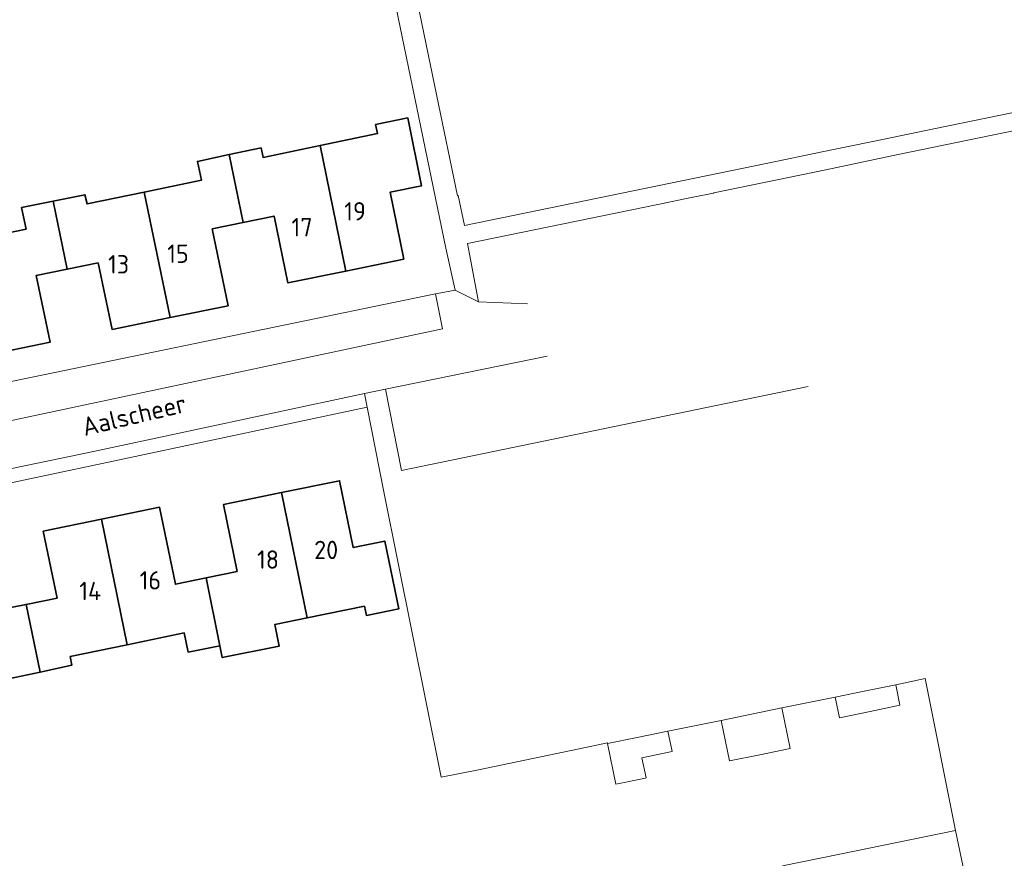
# Model space of a CAD drawing. Header units: metres. Extents: x 248690 to 249249, y 479346 to 480351.
# Tile 22 of 30: x 249051 to 249147, y 479721 to 479803. Entities that reach past the tile are written whole.
import ezdxf
from ezdxf.enums import TextEntityAlignment as Align

# ---------------------------------------------------------------- set-up
doc = ezdxf.new("R2010")
doc.units = ezdxf.units.M
for name, color, linetype, lineweight in [('B-XX-GR-GROENVOORZIENING-GV', 80, 'Continuous', 18), ('B-XX-OG-BEBOUWING-GV', 7, 'Continuous', 35), ('B-XX-OG-BEBOUWING-T18', 10, 'Continuous', 18), ('B-XX-OG-TERREIN_ERF-GV', 7, 'Continuous', 18), ('B-XX-OG-TOPOGRAFIE-T18', 10, 'Continuous', 18), ('B-XX-VH-VERHARDING_OPEN-GV', 252, 'Continuous', 18)]:
    doc.layers.add(name, color=color, linetype=linetype, lineweight=lineweight)
doc.styles.add('NLCS-ISO-M-T18', font='NLCS-ISO.ttf', dxfattribs={"height": 1.8})

msp = doc.modelspace()

# ---------------------------------------------------------------- linework, layer by layer
at = {"layer": 'B-XX-GR-GROENVOORZIENING-GV'}
for points in [[(249041.47, 479765.468), (249040.801, 479765.316), (249041.684, 479761.64), (249046.655, 479762.663), (249092.408, 479772.393), (249091.744, 479775.835)], [(249031.521, 479754.842), (249031.807, 479753.432), (249060.147, 479759.434), (249085.044, 479764.734), (249084.783, 479766.072), (249058.247, 479760.407)]]:
    msp.add_lwpolyline(points, close=True, dxfattribs=at)
msp.add_lwpolyline([(249102.668, 479769.724), (249086.818, 479766.488), (249088.408, 479758.522)], dxfattribs=at)
at = {"layer": 'B-XX-OG-BEBOUWING-GV'}
for points in [[(249080.426, 479790.349), (249082.949, 479778.064), (249088.625, 479779.229), (249087.279, 479785.782), (249090.365, 479786.416), (249089.008, 479793.061), (249085.866, 479792.405), (249086.05, 479791.517)], [(249065.732, 479773.502), (249071.413, 479774.663), (249069.865, 479782.196), (249072.896, 479782.823), (249071.532, 479789.466), (249068.418, 479788.805), (249068.806, 479786.947), (249063.206, 479785.795)], [(249071.532, 479789.466), (249072.896, 479782.823), (249075.927, 479783.451), (249077.273, 479776.898), (249082.949, 479778.064), (249080.426, 479790.349), (249074.846, 479789.19), (249074.647, 479790.127)], [(249054.295, 479784.906), (249055.662, 479778.252), (249058.692, 479778.866), (249060.051, 479772.34), (249065.732, 479773.502), (249063.206, 479785.795), (249057.603, 479784.643), (249057.403, 479785.537)], [(249046.214, 479781.067), (249046.007, 479781.025), (249048.29, 479769.914), (249053.979, 479771.085), (249052.633, 479777.638), (249055.662, 479778.252), (249054.295, 479784.906), (249051.2, 479784.277), (249051.628, 479782.171)], [(249076.648, 479756.368), (249079.168, 479744.104), (249084.764, 479745.242), (249084.963, 479744.349), (249088.124, 479744.979), (249086.765, 479751.62), (249083.679, 479750.989), (249082.339, 479757.533)], [(249069.277, 479748.023), (249070.613, 479741.352), (249070.839, 479740.222), (249076.429, 479741.342), (249076.005, 479743.461), (249079.168, 479744.104), (249076.648, 479756.368), (249070.956, 479755.203), (249072.299, 479748.644)], [(249070.613, 479741.352), (249069.277, 479748.023), (249066.256, 479747.402), (249064.709, 479754.93), (249059.016, 479753.758), (249061.54, 479741.473), (249067.122, 479742.629), (249067.513, 479740.757)], [(249059.016, 479753.758), (249053.322, 479752.586), (249054.667, 479746.043), (249051.642, 479745.428), (249053.004, 479738.801), (249056.125, 479739.472), (249055.956, 479740.317), (249061.54, 479741.473)], [(249041.582, 479750.178), (249044.106, 479737.902), (249049.702, 479739.064), (249049.902, 479738.133), (249053.004, 479738.801), (249051.642, 479745.428), (249048.618, 479744.813), (249047.271, 479751.349)]]:
    msp.add_lwpolyline(points, close=True, dxfattribs=at)
at = {"layer": 'B-XX-OG-TERREIN_ERF-GV'}
msp.add_lwpolyline([(248997.348, 479752.711), (249016.914, 479756.541), (249022.551, 479757.701), (249021.784, 479761.495), (249026.37, 479762.403), (249036.42, 479764.403), (249040.801, 479765.316), (249041.47, 479765.468), (249091.744, 479775.835), (249093.641, 479776.194), (249092.742, 479780.32), (249085.806, 479813.841), (249066.319, 479809.859), (249061.06, 479836.262), (248983.246, 479821.402), (248992.595, 479775.793)], close=True, dxfattribs=at)
for points in [[(249046.214, 479781.067), (249051.628, 479782.171), (249051.2, 479784.277), (249054.295, 479784.906), (249057.403, 479785.537), (249057.603, 479784.643), (249063.206, 479785.795), (249068.806, 479786.947), (249068.418, 479788.805), (249071.532, 479789.466), (249074.647, 479790.127), (249074.846, 479789.19), (249080.426, 479790.349), (249086.05, 479791.517), (249085.866, 479792.405), (249089.008, 479793.061), (249090.365, 479786.416), (249087.279, 479785.782), (249088.625, 479779.229), (249082.949, 479778.064), (249077.273, 479776.898), (249075.927, 479783.451), (249072.896, 479782.823), (249069.865, 479782.196), (249071.413, 479774.663), (249065.732, 479773.502), (249060.051, 479772.34), (249058.692, 479778.866), (249055.662, 479778.252), (249052.633, 479777.638), (249053.979, 479771.085), (249048.29, 479769.914)], [(249125.719, 479719.812), (249131.32, 479720.962), (249136.92, 479722.112), (249142.668, 479723.292), (249139.69, 479738.155), (249136.802, 479737.555), (249137.217, 479735.558), (249134.285, 479734.948), (249131.299, 479734.327), (249130.884, 479736.325), (249125.648, 479735.279), (249126.465, 479731.312), (249123.484, 479730.698), (249120.533, 479730.09), (249119.715, 479734.057), (249114.494, 479733.011), (249114.906, 479731.013), (249111.947, 479730.402), (249112.353, 479728.434), (249112.278, 479728.419), (249109.393, 479727.823), (249108.575, 479731.79), (249108.563, 479731.851), (249105.797, 479731.276), (249095.951, 479729.229), (249092.275, 479728.491), (249086.663, 479756.453), (249085.044, 479764.734), (249060.147, 479759.434), (249031.807, 479753.432)], [(249048.618, 479744.813), (249051.642, 479745.428), (249054.667, 479746.043), (249053.322, 479752.586), (249059.016, 479753.758), (249064.709, 479754.93), (249066.256, 479747.402), (249069.277, 479748.023), (249072.299, 479748.644), (249070.956, 479755.203), (249076.648, 479756.368), (249082.339, 479757.533), (249083.679, 479750.989), (249086.765, 479751.62), (249088.124, 479744.979), (249084.963, 479744.349), (249084.764, 479745.242), (249079.168, 479744.104), (249076.005, 479743.461), (249076.429, 479741.342), (249070.839, 479740.222), (249070.613, 479741.352), (249067.513, 479740.757), (249067.122, 479742.629), (249061.54, 479741.473), (249055.956, 479740.317), (249056.125, 479739.472), (249053.004, 479738.801), (249049.902, 479738.133)]]:
    msp.add_lwpolyline(points, dxfattribs=at)
at = {"layer": 'B-XX-VH-VERHARDING_OPEN-GV'}
for points in [[(249085.806, 479813.841), (249092.742, 479780.32), (249093.641, 479776.194), (249095.926, 479775.052), (249094.853, 479780.754), (249113.494, 479784.583), (249116.934, 479785.289), (249116.955, 479785.293), (249118.956, 479785.705), (249118.971, 479785.708), (249129.955, 479787.964), (249136.859, 479789.43), (249176.741, 479797.62), (249177.729, 479793.513), (249180.031, 479793.949), (249179.211, 479797.944), (249177.998, 479804.336)], [(249174.225, 479812.209), (249176.112, 479802.263), (249176.667, 479799.393), (249140.527, 479791.979), (249135.659, 479790.98), (249129.594, 479789.724), (249124.288, 479788.634), (249094.566, 479782.529), (249093.955, 479785.451), (249093.884, 479785.436), (249091.833, 479795.348), (249088.326, 479812.298)], [(249100.739, 479774.839), (249095.926, 479775.052), (249093.641, 479776.194), (249091.744, 479775.835), (249092.408, 479772.393), (249046.655, 479762.663), (249041.684, 479761.64), (249037.117, 479760.7), (249027.148, 479758.648), (249022.551, 479757.701), (249016.914, 479756.541), (248997.348, 479752.711), (248995.564, 479752.373), (248991.305, 479751.36)], [(248993.745, 479746.771), (248996.549, 479747.379), (248998.317, 479748.027), (249012.198, 479750.861), (249017.533, 479751.951), (249022.918, 479753.05), (249028.065, 479754.122), (249031.521, 479754.842), (249058.247, 479760.407), (249084.783, 479766.072), (249086.818, 479766.488), (249102.668, 479769.724)], [(249128.218, 479766.76), (249088.408, 479758.522), (249086.818, 479766.488), (249084.783, 479766.072), (249085.044, 479764.734), (249086.663, 479756.453), (249092.275, 479728.491), (249095.951, 479729.229), (249105.797, 479731.276), (249108.563, 479731.851), (249108.575, 479731.79), (249111.464, 479732.386), (249114.494, 479733.011), (249119.715, 479734.057), (249122.669, 479734.665), (249125.648, 479735.279), (249130.884, 479736.325), (249133.874, 479736.947), (249136.802, 479737.555), (249139.69, 479738.155), (249142.668, 479723.292), (249144.237, 479715.653)]]:
    msp.add_lwpolyline(points, dxfattribs=at)

# ---------------------------------------------------------------- texts
at = {"layer": 'B-XX-OG-BEBOUWING-T18', "style": 'NLCS-ISO-M-T18'}
for s, p in [('19', (249083.85, 479783.914)), ('17', (249078.658, 479782.358)), ('15', (249066.51, 479779.763)), ('13', (249060.696, 479778.725)), ('20', (249081.023, 479750.753)), ('18', (249075.327, 479749.813)), ('16', (249063.805, 479747.781)), ('14', (249057.914, 479746.738))]:
    msp.add_text(s, height=1.8, dxfattribs=at).set_placement(p, align=Align.MIDDLE_CENTER)
at = {"layer": 'B-XX-OG-TOPOGRAFIE-T18', "style": 'NLCS-ISO-M-T18'}
msp.add_text('Aalscheer', height=1.8, rotation=13.4, dxfattribs=at).set_placement((249062.221, 479763.976), align=Align.MIDDLE_CENTER)

doc.saveas('drawing.dxf')
